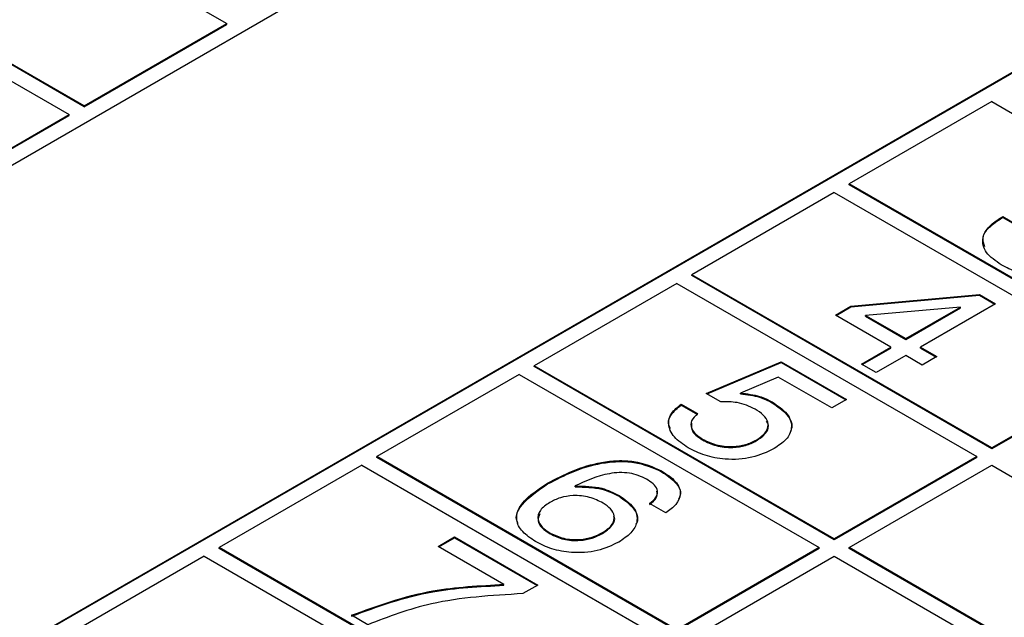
# Model space of a CAD drawing. Header units: millimetres. Extents: x 28 to 178, y 29 to 265.
# Tile 76 of 92: x 102.67 to 111.95, y 217.03 to 222.66. Entities that reach past the tile are written whole.
import ezdxf

# ---------------------------------------------------------------- set-up
doc = ezdxf.new("R2010")
doc.units = ezdxf.units.MM

msp = doc.modelspace()

# ---------------------------------------------------------------- linework, layer by layer
at = {"color": 7, "linetype": 'Continuous', "lineweight": 30}
for p, q in [((97.3352, 218.2584), (114.235, 228.0144)), ((98.2544, 226.3), (104.6184, 222.6262)), ((118.1948, 225.7285), (92.6884, 211.004)), ((118.1948, 225.7203), (92.692, 210.9979)), ((103.2749, 221.8506), (96.9109, 225.5244)), ((103.2749, 221.8424), (96.9109, 225.5162)), ((96.7695, 225.4428), (103.1334, 221.7689)), ((103.2749, 221.8506), (104.6184, 222.6262)), ((103.2749, 221.8424), (104.6184, 222.618)), ((104.6184, 222.618), (104.6184, 222.6262)), ((103.2749, 221.8424), (103.2749, 221.8506)), ((111.8308, 221.8914), (110.4873, 221.1158)), ((111.8308, 221.8914), (114.6593, 220.2586)), ((101.7899, 220.9933), (103.1334, 221.7689)), ((101.7899, 220.9852), (103.1334, 221.7608)), ((103.1334, 221.7608), (103.1334, 221.7689)), ((110.4873, 221.1076), (110.4873, 221.1158)), ((113.3158, 219.483), (110.4873, 221.1158)), ((113.3158, 219.4748), (110.4873, 221.1076)), ((110.3459, 221.0342), (109.0024, 220.2586)), ((110.3459, 221.0342), (113.1743, 219.4013)), ((111.9253, 220.8024), (111.9337, 220.8073)), ((111.9253, 220.7943), (111.9253, 220.8024)), ((111.9253, 220.7943), (111.9337, 220.7991)), ((111.9337, 220.8073), (112.0879, 220.7183)), ((111.9337, 220.7991), (111.9337, 220.8073)), ((111.9337, 220.7991), (112.0879, 220.7102)), ((111.8308, 218.6258), (109.0024, 220.2586)), ((109.0024, 220.2504), (109.0024, 220.2586)), ((111.8308, 218.6176), (109.0024, 220.2504)), ((108.861, 220.1769), (107.5175, 219.4013)), ((108.861, 220.1769), (111.6894, 218.5441)), ((110.5032, 219.9637), (111.714, 220.0738)), ((110.5032, 219.9555), (111.714, 220.0656)), ((111.714, 220.0738), (111.8667, 219.9856)), ((111.714, 220.0656), (111.714, 220.0738)), ((111.714, 220.0656), (111.8596, 219.9816)), ((110.3563, 219.8789), (110.5032, 219.9637)), ((110.3634, 219.8748), (110.5032, 219.9555)), ((110.5032, 219.9555), (110.5032, 219.9637)), ((111.5351, 219.9544), (110.6398, 219.8754)), ((111.019, 219.6565), (111.5351, 219.9544)), ((111.019, 219.6483), (111.5351, 219.9462)), ((111.8667, 219.9856), (111.1577, 219.5764)), ((111.5351, 219.9462), (111.5351, 219.9544)), ((110.8803, 219.5764), (110.3563, 219.8789)), ((110.6398, 219.8754), (111.019, 219.6565)), ((110.6398, 219.8672), (110.6398, 219.8754)), ((110.6398, 219.8672), (111.019, 219.6483)), ((111.019, 219.6483), (111.019, 219.6565)), ((110.6029, 219.4163), (110.8803, 219.5764)), ((110.61, 219.4122), (110.8803, 219.5682)), ((110.8803, 219.5682), (110.8803, 219.5764)), ((111.1577, 219.5764), (111.3118, 219.4874)), ((111.1577, 219.5682), (111.1577, 219.5764)), ((111.1577, 219.5682), (111.3048, 219.4833)), ((109.1392, 219.1407), (109.844, 219.4388)), ((109.844, 219.4388), (110.4605, 219.083)), ((109.844, 219.4307), (109.844, 219.4388)), ((111.019, 219.4963), (110.7416, 219.3362)), ((111.1731, 219.4074), (111.019, 219.4963)), ((111.3118, 219.4874), (111.1731, 219.4074)), ((110.3459, 217.7685), (107.5175, 219.4013)), ((107.5175, 219.3932), (107.5175, 219.4013)), ((110.3459, 217.7604), (107.5175, 219.3932)), ((109.1474, 219.1359), (109.844, 219.4307)), ((109.844, 219.4307), (110.4534, 219.0789)), ((110.7416, 219.3362), (110.6029, 219.4163)), ((113.1743, 219.4013), (111.8308, 218.6258)), ((113.1743, 219.3932), (111.8308, 218.6176)), ((107.3761, 219.3197), (106.0326, 218.5441)), ((107.3761, 219.3197), (110.2045, 217.6869)), ((109.8163, 219.2947), (109.4607, 219.1433)), ((110.3218, 219.0029), (109.8163, 219.2947)), ((109.2755, 219.062), (109.1392, 219.1407)), ((109.4607, 219.1351), (109.4607, 219.1433)), ((110.4605, 219.083), (110.3218, 219.0029)), ((108.9013, 219.0389), (109.0554, 218.9499)), ((108.9013, 219.0307), (108.9013, 219.0389)), ((108.9013, 219.0307), (109.0554, 218.9418)), ((109.76, 219.0521), (109.76, 219.0603)), ((109.104, 218.7013), (109.104, 218.7094)), ((109.6107, 218.6929), (109.6107, 218.7011)), ((111.8308, 218.6258), (111.8308, 218.6176)), ((108.861, 216.9113), (106.0326, 218.5441)), ((106.0326, 218.5359), (106.0326, 218.5441)), ((108.861, 216.9031), (106.0326, 218.5359)), ((111.6894, 218.5441), (110.3459, 217.7685)), ((111.6894, 218.5359), (110.3459, 217.7604)), ((111.6894, 218.5359), (111.6894, 218.5441)), ((105.8912, 218.4625), (104.5476, 217.6869)), ((105.8912, 218.4625), (108.7196, 216.8297)), ((110.4873, 217.6869), (111.8308, 218.4625)), ((111.8308, 218.4625), (118.1948, 214.7886)), ((108.7181, 218.4018), (108.7181, 218.4099)), ((107.6434, 218.2868), (107.6434, 218.295)), ((107.9042, 218.2594), (107.9042, 218.2676)), ((108.3162, 218.1711), (108.3162, 218.1793)), ((108.7581, 218.0132), (108.604, 218.1022)), ((106.6105, 217.6987), (106.7646, 217.7876)), ((106.6176, 217.6946), (106.7646, 217.7795)), ((106.7646, 217.7876), (107.5506, 217.3339)), ((106.7646, 217.7795), (106.7646, 217.7876)), ((106.7646, 217.7795), (107.5435, 217.3298)), ((107.6673, 217.8162), (107.6673, 217.8244)), ((108.1602, 217.82), (108.1602, 217.8282)), ((110.3459, 217.7685), (110.3459, 217.7604)), ((104.5476, 217.6787), (104.5476, 217.6869)), ((107.3761, 216.0541), (104.5476, 217.6869)), ((107.3761, 216.0459), (104.5476, 217.6787)), ((107.232, 217.3399), (106.6105, 217.6987)), ((110.2045, 217.6869), (108.861, 216.9113)), ((110.2045, 217.6787), (108.861, 216.9031)), ((110.2045, 217.6787), (110.2045, 217.6869)), ((110.4873, 217.6787), (110.4873, 217.6869)), ((116.8513, 214.013), (110.4873, 217.6869)), ((116.8513, 214.0049), (110.4873, 217.6787)), ((104.4062, 217.6052), (103.0627, 216.8297)), ((104.4062, 217.6052), (107.2347, 215.9724)), ((109.0024, 216.8297), (110.3459, 217.6052)), ((110.3459, 217.6052), (116.7099, 213.9314)), ((107.232, 217.3317), (107.232, 217.3399)), ((107.5506, 217.3339), (107.4104, 217.253)), ((105.9478, 216.9602), (105.7937, 217.0492))]:
    msp.add_line(p, q, dxfattribs=at)
for points, knots in [([(111.9205, 220.3523), (111.867, 220.389), (111.7601, 220.4621), (111.7299, 220.5998), (111.7965, 220.7182), (111.8823, 220.7743), (111.9253, 220.8024)], [0, 0, 0, 0, 0.280116, 0.559015, 0.779195, 1, 1, 1, 1]), ([(111.7665, 220.5226), (111.7566, 220.5484), (111.7327, 220.611), (111.799, 220.7103), (111.8832, 220.7662), (111.9253, 220.7943)], [0, 0, 0, 0, 0.259968, 0.62946, 1, 1, 1, 1]), ([(112.6915, 220.3195), (112.627, 220.2897), (112.4979, 220.2302), (112.2576, 220.2303), (112.0635, 220.278), (111.9682, 220.3275), (111.9205, 220.3523)], [0, 0, 0, 0, 0.2793624, 0.5583329, 0.7789161, 1, 1, 1, 1]), ([(109.4607, 219.1433), (109.5239, 219.1363), (109.637, 219.1239), (109.7223, 219.0798), (109.76, 219.0603)], [0, 0, 0, 0, 0.558771, 1, 1, 1, 1]), ([(109.4607, 219.1351), (109.5239, 219.1282), (109.637, 219.1157), (109.7223, 219.0716), (109.76, 219.0521)], [0, 0, 0, 0, 0.558771, 1, 1, 1, 1]), ([(108.8006, 218.809), (108.7944, 218.821), (108.7714, 218.8653), (108.8032, 218.948), (108.8686, 219.0031), (108.9013, 219.0307)], [0, 0, 0, 0, 0.157843, 0.578603, 1, 1, 1, 1]), ([(108.9692, 218.6271), (108.9204, 218.6597), (108.823, 218.7248), (108.7727, 218.8442), (108.8002, 218.9558), (108.8676, 219.0112), (108.9013, 219.0389)], [0, 0, 0, 0, 0.280338, 0.559785, 0.779726, 1, 1, 1, 1]), ([(109.5989, 218.9932), (109.5455, 219.0177), (109.45, 219.0617), (109.3289, 219.0619), (109.2755, 219.062)], [0, 0, 0, 0, 0.559185, 1, 1, 1, 1]), ([(109.6107, 218.7011), (109.6455, 218.725), (109.7149, 218.7726), (109.731, 218.8628), (109.6828, 218.9386), (109.6269, 218.975), (109.5989, 218.9932)], [0, 0, 0, 0, 0.280047, 0.558892, 0.779154, 1, 1, 1, 1]), ([(109.76, 219.0603), (109.8127, 219.0247), (109.9178, 218.9537), (109.9572, 218.8207), (109.9024, 218.7027), (109.8192, 218.6472), (109.7776, 218.6195)], [0, 0, 0, 0, 0.280328, 0.559442, 0.77944, 1, 1, 1, 1]), ([(109.76, 219.0521), (109.8111, 219.0168), (109.9132, 218.9463), (109.961, 218.8391), (109.9328, 218.7868), (109.9284, 218.7785)], [0, 0, 0, 0, 0.458111, 0.914239, 1, 1, 1, 1]), ([(109.0554, 218.9499), (109.0334, 218.9283), (108.9894, 218.885), (108.9928, 218.8128), (109.0364, 218.7533), (109.0815, 218.7241), (109.104, 218.7094)], [0, 0, 0, 0, 0.279685, 0.558942, 0.77928, 1, 1, 1, 1]), ([(109.0012, 218.8586), (108.9985, 218.8391), (108.9932, 218.7999), (109.0372, 218.7451), (109.0818, 218.7159), (109.104, 218.7013)], [0, 0, 0, 0, 0.331402, 0.665411, 1, 1, 1, 1]), ([(109.6107, 218.6929), (109.6445, 218.7166), (109.7121, 218.7639), (109.7352, 218.8374), (109.7115, 218.8718), (109.7075, 218.8777)], [0, 0, 0, 0, 0.454059, 0.90617, 1, 1, 1, 1]), ([(109.104, 218.7094), (109.1449, 218.6892), (109.2264, 218.6489), (109.3787, 218.6337), (109.5149, 218.6534), (109.5787, 218.6852), (109.6107, 218.7011)], [0, 0, 0, 0, 0.280282, 0.559529, 0.779473, 1, 1, 1, 1]), ([(109.104, 218.7013), (109.1449, 218.6811), (109.2264, 218.6408), (109.3787, 218.6255), (109.5149, 218.6452), (109.5787, 218.677), (109.6107, 218.6929)], [0, 0, 0, 0, 0.280282, 0.559529, 0.779473, 1, 1, 1, 1]), ([(109.7776, 218.6195), (109.7113, 218.5879), (109.579, 218.5248), (109.3319, 218.5109), (109.1205, 218.5505), (109.0196, 218.6016), (108.9692, 218.6271)], [0, 0, 0, 0, 0.279854, 0.558987, 0.77924, 1, 1, 1, 1]), ([(107.6434, 218.295), (107.801, 218.3754), (107.9983, 218.476), (108.3017, 218.5096), (108.5106, 218.5023), (108.6353, 218.4468), (108.7181, 218.4099)], [0, 0, 0, 0, 0.499465, 0.625309, 0.750994, 1, 1, 1, 1]), ([(107.6434, 218.2868), (107.801, 218.3672), (107.9983, 218.4679), (108.3017, 218.5014), (108.5106, 218.4941), (108.6353, 218.4386), (108.7181, 218.4018)], [0, 0, 0, 0, 0.499465, 0.625309, 0.750994, 1, 1, 1, 1]), ([(108.5756, 218.3321), (108.5247, 218.3554), (108.4482, 218.3904), (108.3186, 218.396), (108.1305, 218.3747), (108.0048, 218.3152), (107.9042, 218.2676)], [0, 0, 0, 0, 0.248942, 0.374411, 0.500029, 1, 1, 1, 1]), ([(108.604, 218.1022), (108.6287, 218.1219), (108.6779, 218.1613), (108.6855, 218.2321), (108.642, 218.2899), (108.5977, 218.318), (108.5756, 218.3321)], [0, 0, 0, 0, 0.280261, 0.558793, 0.779086, 1, 1, 1, 1]), ([(108.7181, 218.4099), (108.7662, 218.3785), (108.8619, 218.3158), (108.9093, 218.1976), (108.8621, 218.0913), (108.7928, 218.0392), (108.7581, 218.0132)], [0, 0, 0, 0, 0.280507, 0.559389, 0.779358, 1, 1, 1, 1]), ([(108.7181, 218.4018), (108.765, 218.3705), (108.8585, 218.3081), (108.9107, 218.2087), (108.8838, 218.1571), (108.8776, 218.1452)], [0, 0, 0, 0, 0.436276, 0.870025, 1, 1, 1, 1]), ([(107.3665, 217.9141), (107.3614, 217.9232), (107.3354, 217.9697), (107.3926, 218.1157), (107.54, 218.2163), (107.6434, 218.2868)], [0, 0, 0, 0, 0.067991, 0.346363, 1, 1, 1, 1]), ([(107.5303, 217.7434), (107.4853, 217.7731), (107.3954, 217.8325), (107.3383, 217.9494), (107.3826, 218.1224), (107.5359, 218.2238), (107.6434, 218.295)], [0, 0, 0, 0, 0.187308, 0.373998, 0.560972, 1, 1, 1, 1]), ([(107.9042, 218.2676), (107.9913, 218.266), (108.1472, 218.2632), (108.2644, 218.205), (108.3162, 218.1793)], [0, 0, 0, 0, 0.558407, 1, 1, 1, 1]), ([(107.9042, 218.2594), (107.9913, 218.2578), (108.1472, 218.255), (108.2644, 218.1968), (108.3162, 218.1711)], [0, 0, 0, 0, 0.558407, 1, 1, 1, 1]), ([(108.1655, 218.1062), (108.1252, 218.1264), (108.0448, 218.1668), (107.8928, 218.1837), (107.7588, 218.1605), (107.6959, 218.1287), (107.6644, 218.1127)], [0, 0, 0, 0, 0.2805068, 0.5592554, 0.7792756, 1, 1, 1, 1]), ([(108.3162, 218.1793), (108.3682, 218.1434), (108.472, 218.0716), (108.5, 217.9376), (108.4388, 217.8214), (108.3554, 217.7663), (108.3136, 217.7388)], [0, 0, 0, 0, 0.27999, 0.559146, 0.779291, 1, 1, 1, 1]), ([(108.3162, 218.1711), (108.3665, 218.1355), (108.4669, 218.0644), (108.506, 217.9597), (108.4782, 217.9113), (108.4755, 217.9065)], [0, 0, 0, 0, 0.474847, 0.94828, 1, 1, 1, 1]), ([(108.604, 218.094), (108.6298, 218.1138), (108.6787, 218.1514), (108.6757, 218.1981), (108.6743, 218.2202)], [0, 0, 0, 0, 0.528826, 1, 1, 1, 1]), ([(107.6644, 218.1127), (107.63, 218.0893), (107.5614, 218.0424), (107.5421, 217.9542), (107.5848, 217.8784), (107.6398, 217.8424), (107.6673, 217.8244)], [0, 0, 0, 0, 0.280146, 0.559022, 0.779227, 1, 1, 1, 1]), ([(108.1602, 217.8282), (108.1934, 217.8507), (108.2595, 217.8956), (108.2812, 217.9799), (108.2442, 218.0538), (108.1917, 218.0887), (108.1655, 218.1062)], [0, 0, 0, 0, 0.280269, 0.559276, 0.779342, 1, 1, 1, 1]), ([(107.5693, 218.006), (107.5605, 217.9842), (107.5422, 217.9389), (107.586, 217.8701), (107.6401, 217.8342), (107.6673, 217.8162)], [0, 0, 0, 0, 0.316155, 0.657637, 1, 1, 1, 1]), ([(108.1602, 217.82), (108.1922, 217.8423), (108.2559, 217.8868), (108.2845, 217.9516), (108.2685, 217.9813), (108.2674, 217.9833)], [0, 0, 0, 0, 0.483729, 0.96528, 1, 1, 1, 1]), ([(107.6673, 217.8244), (107.7076, 217.805), (107.788, 217.7663), (107.9387, 217.7574), (108.068, 217.7813), (108.1294, 217.8125), (108.1602, 217.8282)], [0, 0, 0, 0, 0.279952, 0.559039, 0.77924, 1, 1, 1, 1]), ([(107.6673, 217.8162), (107.7076, 217.7968), (107.788, 217.7581), (107.9387, 217.7492), (108.068, 217.7731), (108.1294, 217.8044), (108.1602, 217.82)], [0, 0, 0, 0, 0.279952, 0.559039, 0.77924, 1, 1, 1, 1]), ([(108.3136, 217.7388), (108.2496, 217.7081), (108.1217, 217.6468), (107.8828, 217.6322), (107.6771, 217.6693), (107.5792, 217.7186), (107.5303, 217.7434)], [0, 0, 0, 0, 0.279902, 0.559101, 0.779286, 1, 1, 1, 1]), ([(105.7937, 217.0492), (106.0413, 217.1395), (106.4839, 217.301), (107.0032, 217.328), (107.232, 217.3399)], [0, 0, 0, 0, 0.559312, 1, 1, 1, 1]), ([(105.7937, 217.041), (106.0413, 217.1314), (106.4839, 217.2928), (107.0032, 217.3198), (107.232, 217.3317)], [0, 0, 0, 0, 0.559312, 1, 1, 1, 1]), ([(107.4104, 217.253), (107.1141, 217.2353), (106.5844, 217.2036), (106.1425, 217.0346), (105.9478, 216.9602)], [0, 0, 0, 0, 0.559551, 1, 1, 1, 1])]:
    msp.add_open_spline(points, degree=3, knots=knots, dxfattribs=at)

doc.saveas('drawing.dxf')
